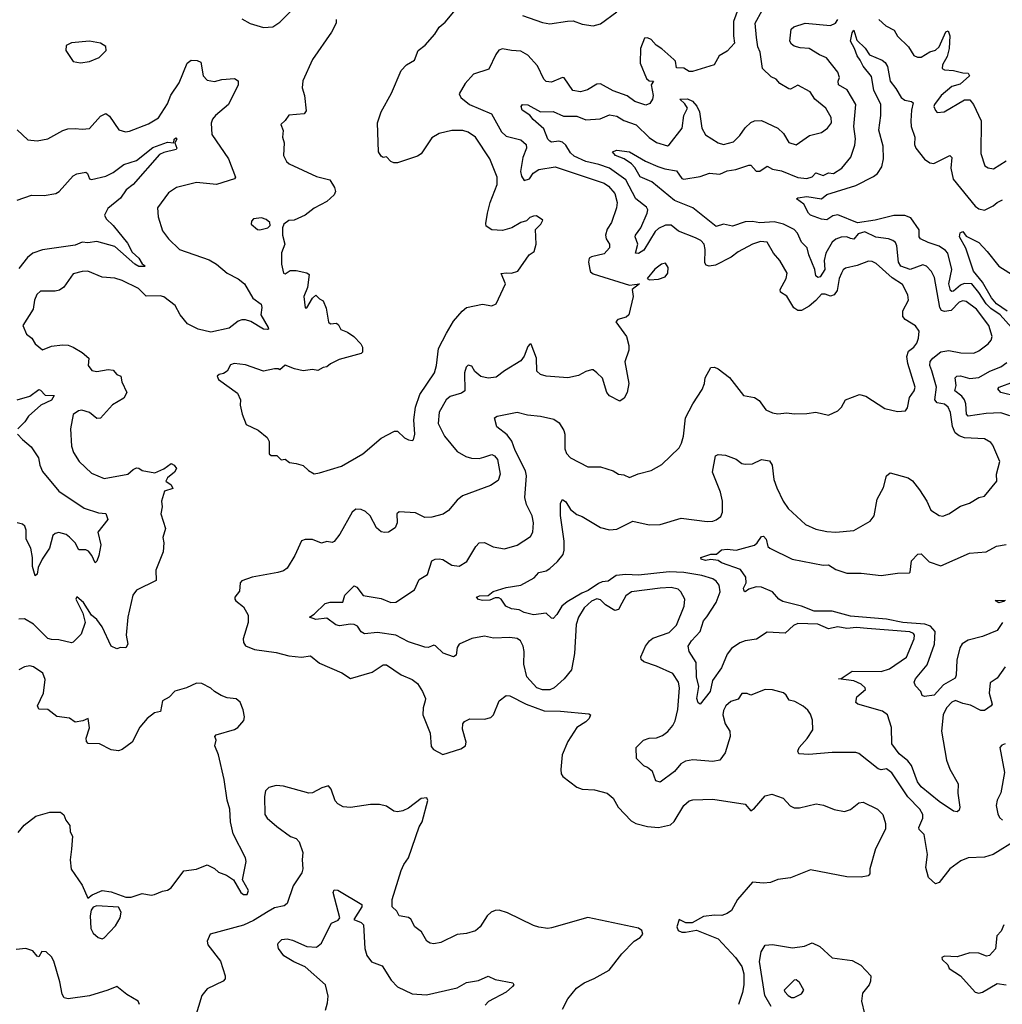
# Model space of a CAD drawing. Extents: x 1954678 to 2060275, y 904822 to 1016299.
# Tile 235 of 256: x 1962309 to 1967734, y 1003467 to 1008904. Entities that reach past the tile are written whole.
import ezdxf

# ---------------------------------------------------------------- set-up
doc = ezdxf.new("R2010")
doc.units = 0

msp = doc.modelspace()

# ---------------------------------------------------------------- linework, layer by layer
at = {"layer": '0CON20XD'}
for points in [[(1966276.4, 1008965), (1966250.4, 1008895), (1966249.6, 1008815), (1966255.6, 1008774.4), (1966215, 1008730), (1966171.2, 1008705), (1966143.3, 1008655), (1966022.7, 1008617.3), (1966005, 1008618), (1965975, 1008635.8), (1965935, 1008639.2), (1965930, 1008675), (1965920.5, 1008685), (1965855, 1008742.7), (1965822.8, 1008762.8), (1965795, 1008794.6), (1965775, 1008804.5), (1965758.3, 1008801.7), (1965736, 1008745), (1965734.2, 1008665), (1965769.2, 1008579.2), (1965785, 1008565.7), (1965807.5, 1008565), (1965795.9, 1008544.1), (1965806.7, 1008485), (1965803.1, 1008465), (1965787.8, 1008442.2), (1965765, 1008432.9), (1965705, 1008451.8), (1965663.2, 1008483.3), (1965585, 1008511.3), (1965515, 1008550.9), (1965495, 1008547.5), (1965443.3, 1008516.7), (1965405, 1008506.5), (1965363, 1008513), (1965315, 1008582.9), (1965305, 1008585.6), (1965245, 1008560), (1965215, 1008562), (1965202.5, 1008575), (1965168.7, 1008648.7), (1965115, 1008708.8), (1965075, 1008730.8), (1965024.5, 1008734.5), (1964975, 1008742.9), (1964954.5, 1008735.5), (1964937.1, 1008712.9), (1964898.5, 1008631.5), (1964815, 1008602.9), (1964768.3, 1008551.7), (1964736, 1008495), (1964744.3, 1008475), (1964793.1, 1008435), (1964913.9, 1008383.9), (1964969.1, 1008285), (1964995, 1008260.7), (1965075, 1008241.2), (1965105, 1008215.7), (1965107.3, 1008195), (1965087.1, 1008142.9), (1965073.6, 1008065), (1965079.7, 1008039.7), (1965095, 1008015.8), (1965123.1, 1008025), (1965144, 1008056), (1965175, 1008076.3), (1965265, 1008092), (1965535, 1008000.9), (1965560, 1007985), (1965593.9, 1007943.9), (1965607.2, 1007895), (1965604.1, 1007865.9), (1965576.5, 1007785), (1965552.8, 1007747.2), (1965542.9, 1007715), (1965546.4, 1007695), (1965565.6, 1007665), (1965565.5, 1007645), (1965535, 1007610.4), (1965465.4, 1007594.6), (1965453.3, 1007586.7), (1965450, 1007565), (1965456, 1007525), (1965461.3, 1007511.3), (1965475, 1007500), (1965675, 1007437.5), (1965730, 1007445), (1965690, 1007415), (1965696.7, 1007375), (1965672, 1007275), (1965658.2, 1007261.8), (1965610.7, 1007249.3), (1965601.1, 1007235), (1965660, 1007155), (1965671.9, 1007105), (1965671.5, 1007078.5), (1965649.4, 1007015), (1965672, 1006895), (1965663.3, 1006845), (1965646.4, 1006813.6), (1965621.7, 1006798.3), (1965565, 1006827.5), (1965550, 1006845), (1965526.2, 1006925), (1965495, 1006953.3), (1965475, 1006970), (1965465, 1006970), (1965435, 1006961.2), (1965395, 1006939.4), (1965335, 1006926.9), (1965216.3, 1006936.3), (1965184.7, 1006944.7), (1965163.9, 1006963.9), (1965163.1, 1007035), (1965133, 1007113), (1965125, 1007113.3), (1965115, 1007100), (1965093.6, 1007046.4), (1965075, 1007021.1), (1964985, 1006965.8), (1964939.5, 1006930.5), (1964895, 1006925.5), (1964854.7, 1006934.7), (1964821.2, 1006961.2), (1964805, 1006990), (1964785, 1006995.7), (1964773.8, 1006985), (1964763.9, 1006955), (1964765.8, 1006854.2), (1964748.7, 1006841.3), (1964686.2, 1006823.8), (1964663.1, 1006805), (1964625, 1006736.7), (1964620, 1006675), (1964653.8, 1006603.8), (1964725, 1006520), (1964771.8, 1006491.8), (1964802.9, 1006482.9), (1964845, 1006481.5), (1964870.7, 1006489.3), (1964915, 1006502.7), (1964930.6, 1006495), (1964947.1, 1006475), (1964961.1, 1006395), (1964950.7, 1006359.3), (1964908.7, 1006331.3), (1964754.6, 1006275.4), (1964725, 1006250.8), (1964676.1, 1006193.9), (1964646.9, 1006173.1), (1964585, 1006157.1), (1964545, 1006155.7), (1964495, 1006181.9), (1964403.3, 1006186.7), (1964391.4, 1006175), (1964394, 1006125), (1964382, 1006098), (1964345.9, 1006074.1), (1964325, 1006072.5), (1964305, 1006076.7), (1964278.8, 1006098.8), (1964244.1, 1006164.1), (1964218.8, 1006188.8), (1964195, 1006199.2), (1964165, 1006202), (1964144, 1006185), (1964077.4, 1006062.6), (1964045, 1006022), (1964035, 1006017.5), (1964005, 1006021.9), (1963975, 1006012.9), (1963925, 1006034), (1963885, 1006033.3), (1963865, 1006026.2), (1963828.6, 1005945), (1963785, 1005876), (1963765, 1005860), (1963735, 1005850.6), (1963593.5, 1005826.5), (1963535, 1005806), (1963526.7, 1005795), (1963522.3, 1005747.7), (1963497.5, 1005715), (1963497.5, 1005705), (1963502.5, 1005695), (1963545, 1005662), (1963570, 1005615), (1963570.8, 1005575), (1963542.5, 1005485), (1963544.2, 1005465), (1963555.8, 1005445.8), (1963605, 1005425.8), (1963725, 1005409.4), (1963795, 1005392.2), (1963865, 1005384.4), (1963915, 1005390.6), (1963965, 1005351.5), (1964087.6, 1005297.6), (1964135, 1005265.6), (1964255, 1005301.8), (1964315, 1005342.2), (1964335, 1005341.1), (1964415, 1005285.8), (1964475, 1005260), (1964505, 1005239.2), (1964533.1, 1005195), (1964548.9, 1005155), (1964547, 1005143), (1964536, 1005104), (1964534, 1005065), (1964576, 1004965), (1964580.7, 1004890.7), (1964593.4, 1004873.4), (1964645, 1004846.2), (1964745, 1004878), (1964771.2, 1004895), (1964774, 1004915), (1964754.1, 1004985.9), (1964756, 1005015), (1964765, 1005028.8), (1964795, 1005044), (1964875, 1005040.8), (1964909.7, 1005050.3), (1964924.2, 1005065.8), (1964957, 1005143), (1964995, 1005172), (1965015, 1005170.8), (1965105, 1005125.3), (1965205, 1005087.3), (1965295, 1005085.7), (1965450.7, 1005070.7), (1965460, 1005065), (1965452.5, 1005045), (1965435, 1005026.7), (1965384.3, 1004995.7), (1965335, 1004918), (1965303.3, 1004845), (1965297, 1004763), (1965298.8, 1004738.8), (1965308, 1004725), (1965385, 1004666.9), (1965414.5, 1004654.5), (1965481.7, 1004651.7), (1965552.4, 1004632.4), (1965585.5, 1004605.5), (1965612.9, 1004555), (1965685, 1004480.6), (1965711.2, 1004465), (1965775, 1004448.2), (1965835, 1004443.9), (1965902.4, 1004457.6), (1965922.9, 1004477.1), (1965975.7, 1004565), (1966005, 1004590), (1966025, 1004595.7), (1966135, 1004600), (1966315, 1004572.5), (1966345, 1004536), (1966365, 1004550.6), (1966425, 1004617.5), (1966461.7, 1004628.3), (1966523.3, 1004605), (1966563.2, 1004563.2), (1966585, 1004552), (1966615, 1004552), (1966705.9, 1004574.1), (1966745.8, 1004565.8), (1966805, 1004542), (1966862.3, 1004532.3), (1966895, 1004542), (1966940.9, 1004579.1), (1966965, 1004582.9), (1967045, 1004544.2), (1967074.2, 1004515), (1967088.1, 1004465), (1967089.4, 1004435), (1967034.2, 1004325), (1967003.3, 1004215), (1967001.7, 1004188.3), (1966993, 1004177), (1966955, 1004168.8), (1966875, 1004170), (1966675, 1004208.8), (1966565, 1004166.2), (1966495, 1004156), (1966455, 1004140), (1966415, 1004136.2), (1966355, 1004142), (1966272, 1004045), (1966238, 1003985), (1966215, 1003967.5), (1966185, 1003957.1), (1966145, 1003960), (1966085, 1003952), (1966022.5, 1003917.5), (1965986, 1003916)], [(1963535, 1008908.8), (1963582.3, 1008882.3), (1963655, 1008860.8), (1963707.5, 1008865), (1963745, 1008891.2), (1963815, 1008961.2)], [(1967813.3, 1004375), (1967684, 1004295), (1967635, 1004279.5), (1967545, 1004276.5), (1967505, 1004258.9), (1967444.4, 1004215), (1967385, 1004139.2), (1967365, 1004132), (1967326.8, 1004166.8), (1967312, 1004222), (1967320.5, 1004295), (1967302.9, 1004405), (1967275, 1004432.5), (1967272.7, 1004442.7), (1967294.6, 1004495), (1967295.3, 1004515), (1967278.7, 1004545), (1967212.4, 1004612.4), (1967124.4, 1004744.4), (1967095, 1004766.5), (1967065, 1004762.5), (1967047.9, 1004767.9), (1966942.1, 1004852.1), (1966925, 1004857.5), (1966795, 1004856.7), (1966665, 1004845.7), (1966610.6, 1004850.6), (1966604.4, 1004864.4), (1966611.9, 1004885), (1966657.1, 1004935), (1966687, 1004983), (1966685.3, 1005035.3), (1966675, 1005068.8), (1966660.7, 1005090.7), (1966633.6, 1005113.6), (1966588.7, 1005138.7), (1966556.9, 1005146.9), (1966540, 1005175), (1966525, 1005187.5), (1966465, 1005204), (1966425, 1005205.8), (1966345, 1005173.3), (1966325, 1005183.3), (1966295, 1005183.3), (1966275, 1005151.2), (1966235, 1005139.4), (1966208.1, 1005115), (1966195, 1005090), (1966191.1, 1005065), (1966204, 1005015), (1966230, 1004975), (1966231.2, 1004945), (1966204.4, 1004855), (1966175, 1004815.7), (1966135, 1004808.1), (1966025, 1004817.9), (1965985, 1004809.5), (1965960, 1004795), (1965925, 1004752.9), (1965845, 1004694.3), (1965821.1, 1004701.1), (1965802.1, 1004752.1), (1965774.3, 1004774.3), (1965755, 1004783.8), (1965713.8, 1004825), (1965712.9, 1004885), (1965753.6, 1004926.4), (1965785, 1004936.6), (1965825, 1004937.9), (1965858, 1004952), (1965886.8, 1004973.2), (1965915, 1005006.7), (1965927.7, 1005032.3), (1965942.5, 1005095), (1965952, 1005215), (1965945.3, 1005245.3), (1965915, 1005292.9), (1965825, 1005334.6), (1965755, 1005358.5), (1965740.8, 1005370.8), (1965737.7, 1005385), (1965764.8, 1005445.2), (1965785.6, 1005475), (1965805, 1005488.9), (1965895, 1005520), (1965935, 1005561.4), (1965977.8, 1005665), (1965980.6, 1005705), (1965960, 1005745), (1965945, 1005759.5), (1965905, 1005768.7), (1965845.8, 1005765.8), (1965685.9, 1005744.1), (1965655, 1005722.5), (1965632.6, 1005682.6), (1965615, 1005646.4), (1965595, 1005642.1), (1965542.8, 1005672.8), (1965515, 1005700), (1965495, 1005705.9), (1965465, 1005693.4), (1965425, 1005656.1), (1965393.7, 1005605), (1965380.7, 1005565), (1965372, 1005405), (1965356, 1005314), (1965315.7, 1005265), (1965260, 1005215), (1965235, 1005203.2), (1965195, 1005202.8), (1965165, 1005214.6), (1965109.1, 1005275), (1965091.8, 1005345), (1965093.8, 1005415), (1965088.9, 1005445), (1965074.8, 1005474.8), (1965055, 1005487.6), (1965015, 1005492.2), (1964925, 1005488.8), (1964875, 1005500.8), (1964805, 1005487.8), (1964735, 1005456.2), (1964725, 1005437.5), (1964718.6, 1005395), (1964705, 1005385.7), (1964646.3, 1005406.3), (1964605, 1005446), (1964595, 1005450), (1964583.3, 1005445), (1964565, 1005437.5), (1964545, 1005438.6), (1964455, 1005469.4), (1964385.3, 1005505.3), (1964285, 1005519.5), (1964213.4, 1005513.4), (1964194.5, 1005524.5), (1964173.8, 1005555), (1964155, 1005564.3), (1964135, 1005566.5), (1964075, 1005556.5), (1964055, 1005563.1), (1964005, 1005598.6), (1963945, 1005592.1), (1963910, 1005605), (1963935, 1005620.8), (1963995, 1005681.1), (1964022.4, 1005687.6), (1964093.1, 1005686.9), (1964103.6, 1005726.4), (1964155, 1005777.1), (1964170.7, 1005770.7), (1964205, 1005724.4), (1964305, 1005707.8), (1964357.5, 1005685), (1964385, 1005687.9), (1964489.2, 1005755), (1964515, 1005812), (1964560.4, 1005839.6), (1964585, 1005915.8), (1964602.5, 1005925), (1964625, 1005926.7), (1964645, 1005923.1), (1964695, 1005892.9), (1964735, 1005887.1), (1964777.4, 1005912.6), (1964826.7, 1005995), (1964846.7, 1006015), (1964875, 1006017.5), (1964922.6, 1005992.6), (1964985, 1005982.7), (1965055, 1006003.1), (1965129.3, 1006050.7), (1965141.5, 1006075), (1965146.4, 1006125), (1965137.5, 1006165), (1965106.7, 1006226.7), (1965098.6, 1006265), (1965107.1, 1006385), (1965102.4, 1006412.4), (1965043.6, 1006525), (1965026.7, 1006576.7), (1965001.1, 1006611.1), (1964943.3, 1006655), (1964930, 1006705), (1964944.4, 1006715.6), (1965055, 1006737.1), (1965112, 1006722), (1965185, 1006715.6), (1965258, 1006698), (1965287.5, 1006677.5), (1965312.7, 1006635), (1965319.2, 1006615), (1965317.8, 1006535), (1965328.6, 1006508.6), (1965350.5, 1006485), (1965445, 1006435.6), (1965515, 1006434.3), (1965585, 1006412), (1965615, 1006393.8), (1965645, 1006391.2), (1965675, 1006376.2), (1965723, 1006397), (1965795, 1006414.2), (1965855, 1006447.5), (1965949.8, 1006540.2), (1965963.5, 1006565), (1965973.9, 1006605), (1965985, 1006706.2), (1966025, 1006783.8), (1966077.7, 1006862.3), (1966090, 1006895), (1966092.7, 1006927.3), (1966125, 1006983.3), (1966145, 1006986), (1966165, 1006977.1), (1966227.6, 1006927.6), (1966305, 1006828.6), (1966365, 1006817.5), (1966390.9, 1006800.9), (1966429.1, 1006749.1), (1966465, 1006732.9), (1966495, 1006728.1), (1966545, 1006734), (1966585, 1006728), (1966655, 1006729.2), (1966705, 1006737.5), (1966775, 1006720), (1966826.7, 1006745), (1966846.7, 1006765), (1966867.5, 1006805), (1966945, 1006834), (1966980, 1006825), (1967085, 1006757.5), (1967155, 1006741.2), (1967200, 1006745), (1967209.7, 1006760.3), (1967221.4, 1006818.6), (1967247.5, 1006855), (1967253.3, 1006875), (1967211.5, 1007005), (1967206.2, 1007045), (1967216.2, 1007073.8), (1967245, 1007095.7), (1967261.7, 1007118.3), (1967271.8, 1007145), (1967275.5, 1007185), (1967254, 1007214), (1967197.7, 1007247.7), (1967184.6, 1007264.6), (1967185, 1007296.7), (1967215.6, 1007355), (1967213.1, 1007385), (1967182.2, 1007442.2), (1967125, 1007478.2), (1967037.4, 1007557.4), (1967015, 1007569.4), (1966995, 1007571.4), (1966933.4, 1007546.6), (1966867.9, 1007532.1), (1966855, 1007523.8), (1966845.7, 1007505), (1966833.8, 1007475), (1966821.3, 1007408.7), (1966805.8, 1007384.2), (1966785, 1007377.1), (1966755, 1007389.3), (1966735, 1007388.5), (1966705, 1007353.5), (1966667.2, 1007322.8), (1966625, 1007298.2), (1966605, 1007298.2), (1966583.3, 1007313.3), (1966545, 1007378.1), (1966508.7, 1007398.7), (1966508.2, 1007415), (1966540.4, 1007475), (1966545.5, 1007505), (1966505.5, 1007575), (1966471.5, 1007615), (1966435.3, 1007675.3), (1966398.7, 1007678.7), (1966355, 1007664.5), (1966275, 1007622.9), (1966237.8, 1007592.2), (1966150.5, 1007549.5), (1966115, 1007542.7), (1966099.1, 1007549.1), (1966091.9, 1007561.9), (1966093.8, 1007635), (1966087.9, 1007665), (1966070.4, 1007685), (1966040.6, 1007699.4), (1965946.8, 1007736.8), (1965905, 1007770), (1965875, 1007769.5), (1965835, 1007751.7), (1965816.5, 1007735), (1965755, 1007631.8), (1965725, 1007612.5), (1965708, 1007615), (1965721.8, 1007665), (1965707.3, 1007705), (1965709.3, 1007715), (1965737.6, 1007755), (1965773.2, 1007835), (1965776.5, 1007855), (1965768.8, 1007868.8), (1965711.5, 1007915), (1965655, 1008020.7), (1965565, 1008084.3), (1965507.1, 1008105), (1965435, 1008120.4), (1965370.2, 1008150.2), (1965349.7, 1008169.7), (1965325, 1008210.5), (1965305, 1008227.5), (1965285, 1008233.8), (1965245, 1008228.8), (1965235, 1008233.3), (1965224.8, 1008244.8), (1965202.2, 1008302.2), (1965143.4, 1008353.4), (1965125, 1008377.8), (1965083.8, 1008405), (1965078, 1008425), (1965085, 1008436.7), (1965115, 1008433.8), (1965185, 1008395.3), (1965255, 1008397.2), (1965312.1, 1008372.1), (1965385, 1008371.3), (1965435, 1008350.9), (1965513, 1008357), (1965565, 1008379.6), (1965605, 1008371.3), (1965645, 1008346.9), (1965713, 1008323), (1965785, 1008253.8), (1965825, 1008226.2), (1965885, 1008207.3), (1965895, 1008212.5), (1965967.2, 1008305), (1965976.2, 1008375), (1965996.2, 1008415), (1965980.3, 1008440.3), (1965954, 1008465), (1965995, 1008466.4), (1966022.7, 1008455), (1966047.2, 1008427.2), (1966062.1, 1008395), (1966074.8, 1008304.8), (1966095, 1008269.2), (1966165, 1008223.8), (1966195, 1008215.4), (1966249.7, 1008230.3), (1966285, 1008264.3), (1966315, 1008307.5), (1966345, 1008337.1), (1966365, 1008345.7), (1966405, 1008347.5), (1966495.4, 1008305.4), (1966525.5, 1008275.5), (1966555, 1008226.7), (1966595, 1008213.8), (1966670, 1008265), (1966735, 1008280.8), (1966768, 1008305), (1966791.4, 1008335), (1966789.4, 1008365), (1966760, 1008415), (1966699.5, 1008465), (1966672.9, 1008505), (1966605, 1008541.9), (1966565, 1008521.4), (1966555, 1008523.1), (1966505, 1008551.9), (1966485.6, 1008575), (1966458.3, 1008588.3), (1966410.3, 1008635), (1966397.8, 1008725), (1966384.3, 1008755), (1966376, 1008805), (1966369.2, 1008885), (1966408.2, 1008955)], [(1963965, 1006402.5), (1964085, 1006437.8), (1964203, 1006507), (1964305, 1006593.8), (1964378.3, 1006631.7), (1964395, 1006632.5), (1964433.3, 1006595), (1964455, 1006583.3), (1964475, 1006580), (1964482.5, 1006585), (1964490, 1006615), (1964484.4, 1006695), (1964493.5, 1006765), (1964518.2, 1006835), (1964598.9, 1006955), (1964610.6, 1006995), (1964622, 1007088), (1964665, 1007173.8), (1964705, 1007240), (1964751.2, 1007295), (1964775, 1007314), (1964865, 1007334.2), (1964915, 1007323.8), (1964940, 1007335), (1964992, 1007445), (1964966.7, 1007503.3), (1964994.1, 1007505.9), (1965025, 1007504.3), (1965060, 1007515), (1965122.5, 1007605), (1965150, 1007625), (1965160, 1007665), (1965156.7, 1007745), (1965186.7, 1007775), (1965197.5, 1007797.5), (1965161.7, 1007821.7), (1965145, 1007820), (1965125, 1007812.5), (1965106.2, 1007793.8), (1965075, 1007783.8), (1965025.6, 1007754.4), (1964975, 1007740), (1964915, 1007743.3), (1964885, 1007764), (1964882.1, 1007777.9), (1964892.5, 1007835), (1964906.1, 1007895), (1964944.5, 1007995), (1964945.4, 1008035.4), (1964905.5, 1008135.5), (1964826.3, 1008256.3), (1964785, 1008282.5), (1964755, 1008292.5), (1964695, 1008293.1), (1964624.4, 1008275.6), (1964585, 1008251.2), (1964525.8, 1008164.2), (1964505, 1008150), (1964395, 1008114), (1964375, 1008113.8), (1964358.3, 1008121.7), (1964335, 1008146.7), (1964315, 1008143.8), (1964305, 1008150), (1964290.8, 1008175), (1964284.6, 1008335), (1964303.9, 1008395), (1964361.5, 1008498.5), (1964415, 1008624.4), (1964445, 1008654.3), (1964488.9, 1008681.1), (1964509.2, 1008735), (1964547, 1008763), (1964601.2, 1008825), (1964625, 1008863.8), (1964658.7, 1008891.3), (1964715, 1008959.2)], [(1965085, 1008927.1), (1965195, 1008888.1), (1965235, 1008880.8), (1965333.3, 1008896.7), (1965365, 1008897.1), (1965415, 1008880), (1965475, 1008871.2), (1965515, 1008881.2), (1965605, 1008948)], [(1964056.7, 1008905), (1964056.7, 1008885), (1964030, 1008835), (1963925.5, 1008684.5), (1963873, 1008567), (1963868.3, 1008528.3), (1963881.4, 1008485), (1963890.5, 1008400.5), (1963880, 1008385), (1963795, 1008376.7), (1963775, 1008347.5), (1963750, 1008325), (1963763, 1008293), (1963760, 1008255), (1963768.8, 1008225), (1963766.2, 1008155), (1963781.7, 1008121.7), (1963797.5, 1008107.5), (1963948.3, 1008038.3), (1964020.7, 1008020.7), (1964047.9, 1007977.9), (1964052.5, 1007955), (1964045, 1007936.7), (1964005, 1007900), (1963935, 1007864), (1963885.8, 1007824.2), (1963825, 1007798), (1963794.2, 1007795.8), (1963766.7, 1007775), (1963760, 1007755), (1963760, 1007715), (1963773.3, 1007665), (1963753.9, 1007616.1), (1963754.3, 1007555), (1963765, 1007503.8), (1963775, 1007501.2), (1963801.7, 1007518.3), (1963835, 1007520), (1963895, 1007506.2), (1963907, 1007497), (1963897.5, 1007425), (1963878.6, 1007375), (1963885, 1007312.5), (1963895, 1007313.8), (1963925, 1007366.2), (1963945, 1007382.5), (1963965, 1007362.5), (1963985, 1007352.5), (1964001.2, 1007311.2), (1964014.2, 1007234.2), (1964025, 1007223.8), (1964057.7, 1007227.7), (1964069.2, 1007219.2), (1964082.7, 1007192.7), (1964118.3, 1007178.3), (1964153.3, 1007155), (1964192.5, 1007115), (1964202.5, 1007095), (1964201.7, 1007068.3), (1964195, 1007060), (1964072.7, 1007027.3), (1964025, 1007004), (1964005, 1006986.7), (1963985, 1006983.8), (1963955, 1006966.7), (1963925, 1006972), (1963875, 1006965.7), (1963825.5, 1006975.5), (1963774, 1006996), (1963745, 1006970), (1963736.4, 1006976.4), (1963716.1, 1006976.1), (1963655, 1006964.2), (1963555, 1006997.5), (1963494.1, 1007005.9), (1963472.3, 1006997.7), (1963455, 1006962.5), (1963435, 1006950), (1963410, 1006945), (1963400, 1006935), (1963407, 1006917), (1963512.5, 1006842.5), (1963528.8, 1006805), (1963526.7, 1006775), (1963537.5, 1006725), (1963559.3, 1006669.3), (1963625, 1006637.5), (1963676.1, 1006596.1), (1963686.2, 1006575), (1963687, 1006507), (1963698.3, 1006498.3), (1963728.3, 1006498.3), (1963753, 1006473), (1963775, 1006477.5), (1963798.3, 1006458.3), (1963835, 1006452.5), (1963875, 1006442.5), (1963903.9, 1006413.9), (1963935, 1006396.7), (1963965, 1006402.5)], [(1966896.2, 1007696.2), (1966875, 1007705.3), (1966845, 1007702.5), (1966815, 1007691.9), (1966794.4, 1007675.6), (1966760.2, 1007615), (1966751, 1007575), (1966754.3, 1007525), (1966727.9, 1007485), (1966715, 1007480.4), (1966705, 1007490), (1966699.7, 1007525), (1966666.5, 1007605), (1966656.9, 1007645), (1966625, 1007675.7), (1966603.1, 1007725), (1966584.4, 1007745), (1966525.2, 1007775.2), (1966475, 1007787.1), (1966395, 1007782.2), (1966355, 1007790.7), (1966315, 1007788.8), (1966245, 1007764.5), (1966195, 1007774.3), (1966155, 1007761.4), (1966026.2, 1007865), (1965925, 1007906.5), (1965799.4, 1008009.4), (1965735, 1008035.9), (1965705, 1008087.4), (1965687.4, 1008107.4), (1965646.3, 1008136.3), (1965599.2, 1008155), (1965582.5, 1008175), (1965605.6, 1008184.4), (1965675, 1008174.5), (1965763.5, 1008123.5), (1965832.7, 1008092.7), (1965870, 1008080), (1965935, 1008070), (1965965, 1008028.1), (1965975, 1008024.4), (1966065, 1008038), (1966117.1, 1008057.1), (1966175, 1008051.1), (1966215, 1008068.8), (1966262.7, 1008077.3), (1966335, 1008101.2), (1966345, 1008100), (1966375, 1008067.7), (1966395, 1008068), (1966435, 1008094.5), (1966465, 1008078.4), (1966515, 1008069.5), (1966605, 1008032.3), (1966655, 1008027.4), (1966685, 1008036.6), (1966705, 1008058), (1966745, 1008044), (1966775, 1008059.2), (1966801.2, 1008055), (1966847.8, 1008085), (1966897.5, 1008145), (1966918.9, 1008211.1), (1966923.1, 1008246.9), (1966914.6, 1008315), (1966924.5, 1008435), (1966876.9, 1008516.9), (1966829.4, 1008545), (1966828.1, 1008565), (1966835.7, 1008585), (1966825.6, 1008615), (1966763.6, 1008693.6), (1966725, 1008709.5), (1966666.7, 1008745), (1966618.3, 1008748.3), (1966585, 1008758.6), (1966569.2, 1008769.2), (1966560.4, 1008785), (1966568.5, 1008851.5), (1966583.8, 1008865), (1966645.3, 1008884.7), (1966785, 1008872.8), (1966812.5, 1008885), (1966825.6, 1008904.4)], [(1967052.9, 1008905), (1967089.9, 1008869.9), (1967136.8, 1008846.8), (1967155, 1008812.5), (1967216.2, 1008755), (1967245, 1008706.7), (1967265, 1008697.1), (1967285, 1008697.1), (1967333.1, 1008726.9), (1967365, 1008736.6), (1967386.1, 1008755), (1967422.8, 1008837.2), (1967435, 1008843.3), (1967443.7, 1008815), (1967440.5, 1008745), (1967429.3, 1008700.7), (1967403.5, 1008655), (1967401.4, 1008635), (1967415, 1008628.1), (1967465, 1008623.8), (1967515, 1008610), (1967545, 1008609.1), (1967552.5, 1008595), (1967501.2, 1008548.8), (1967455, 1008534.4), (1967395.7, 1008485), (1967358.6, 1008435), (1967356, 1008425), (1967365, 1008402.5), (1967375, 1008391.2), (1967412.5, 1008395), (1967525, 1008460.8), (1967555, 1008461.2), (1967575.6, 1008435.6), (1967617.3, 1008345), (1967614.4, 1008165), (1967637.3, 1008097.3), (1967655.6, 1008085.6), (1967685, 1008080), (1967755, 1008124.5)], [(1967783.8, 1007205), (1967722.7, 1007275), (1967669.8, 1007309.8), (1967643.8, 1007335), (1967605, 1007397.5), (1967565, 1007445.6), (1967522.9, 1007447.1), (1967502.3, 1007437.7), (1967465, 1007405.9), (1967455, 1007403.2), (1967448.3, 1007408.3), (1967439.4, 1007445), (1967455.2, 1007525), (1967432.8, 1007615), (1967420.4, 1007630.4), (1967385, 1007653.8), (1967323.6, 1007673.6), (1967282.2, 1007695), (1967275.4, 1007705), (1967274.2, 1007744.2), (1967229.7, 1007809.7), (1967195, 1007822.5), (1967135, 1007823.4), (1967032.5, 1007797.5), (1966935, 1007783.3), (1966825, 1007826.7), (1966798.9, 1007821.1), (1966765, 1007798.9), (1966735, 1007803.1), (1966675, 1007825.6), (1966664.4, 1007835), (1966638.5, 1007885), (1966598, 1007915), (1966605, 1007920.8), (1966655, 1007928.3), (1966735, 1007914.4), (1966765, 1007938.5), (1966925, 1007989.5), (1967022.6, 1008037.4), (1967044.4, 1008055), (1967068.6, 1008091.4), (1967077.7, 1008135), (1967076.2, 1008205), (1967051.4, 1008295), (1967063.4, 1008375), (1967062.8, 1008435), (1967025, 1008514.2), (1967011.3, 1008591.3), (1966965, 1008648.5), (1966949.9, 1008679.9), (1966932.2, 1008705), (1966918.6, 1008745), (1966895.5, 1008785), (1966905, 1008831.4), (1966915, 1008845.7), (1966930.6, 1008790.6), (1966976.8, 1008746.7), (1967000.9, 1008710.9), (1967071.1, 1008681.1), (1967087.4, 1008667.4), (1967099.6, 1008645), (1967115.2, 1008565.2), (1967146.9, 1008525), (1967174.8, 1008474.8), (1967195, 1008460), (1967232.9, 1008452.9), (1967242, 1008445), (1967231.8, 1008405), (1967228.9, 1008345), (1967230.9, 1008315), (1967250.3, 1008255), (1967249.4, 1008215), (1967256, 1008195), (1967305, 1008134.3), (1967333.3, 1008113.3), (1967355, 1008110), (1967445, 1008154.3), (1967455, 1008142.5), (1967450, 1008085), (1967462.8, 1008022.8), (1967583.9, 1007873.9), (1967605, 1007860.4), (1967635, 1007852.3), (1967683.1, 1007876.9), (1967704.7, 1007895.3), (1967735, 1007909.4)], [(1962645, 1008666.7), (1962695, 1008673.8), (1962747.5, 1008695), (1962786.7, 1008735), (1962785, 1008756.7), (1962755, 1008773.8), (1962695, 1008786), (1962595, 1008776.2), (1962565, 1008762.5), (1962564.1, 1008734.1), (1962605, 1008672.5), (1962645, 1008666.7)], [(1962295.6, 1008295.6), (1962355, 1008241.2), (1962406.1, 1008236.1), (1962463.9, 1008246.1), (1962547.3, 1008292.7), (1962575, 1008300.8), (1962615, 1008304), (1962655, 1008298.8), (1962695, 1008303.8), (1962755, 1008370.8), (1962785, 1008386), (1962805, 1008372), (1962855.7, 1008295.7), (1962894.2, 1008284.2), (1962915, 1008288), (1963020.3, 1008329.7), (1963075, 1008362.9), (1963125, 1008440), (1963142.8, 1008487.2), (1963190.4, 1008555), (1963234.5, 1008665), (1963255, 1008680), (1963288.7, 1008678.7), (1963309.4, 1008669.4), (1963321.9, 1008595), (1963345, 1008570), (1963385, 1008562.5), (1963425.5, 1008574.5), (1963495, 1008580), (1963516.1, 1008566.1), (1963515.5, 1008544.5), (1963461.1, 1008435), (1963390, 1008375), (1963373.5, 1008355), (1963366.3, 1008333.7), (1963369.5, 1008269.5), (1963461.1, 1008135), (1963500.6, 1008035), (1963495.7, 1008025), (1963395, 1007993.6), (1963285, 1008005.4), (1963175, 1007977.1), (1963131.1, 1007948.9), (1963070, 1007865), (1963074, 1007815), (1963097.6, 1007737.6), (1963130, 1007695), (1963192, 1007635), (1963355, 1007578.2), (1963395.8, 1007555), (1963453.9, 1007503.9), (1963515, 1007472.9), (1963550.8, 1007445), (1963596.1, 1007366.1), (1963642.9, 1007332.9), (1963646.7, 1007315), (1963640, 1007275), (1963680.8, 1007205), (1963682.5, 1007195), (1963677.1, 1007192.9), (1963655, 1007195.6), (1963585, 1007237.1), (1963555, 1007246.9), (1963535, 1007246.9), (1963515, 1007238.6), (1963465, 1007201.4), (1963365, 1007179.2), (1963295, 1007194.4), (1963235.8, 1007225), (1963195.6, 1007275), (1963166.7, 1007326.7), (1963104.2, 1007374.2), (1963085, 1007379.1), (1963006.7, 1007376.7), (1962965, 1007420), (1962874.6, 1007464.6), (1962835, 1007476.4), (1962765, 1007482.2), (1962685, 1007516.4), (1962655, 1007514.5), (1962605, 1007500), (1962552.1, 1007427.9), (1962529.1, 1007410.9), (1962505.6, 1007404.4), (1962425, 1007405.8), (1962403.4, 1007386.6), (1962390.8, 1007355), (1962383.9, 1007306.1), (1962326.2, 1007215), (1962347, 1007167), (1962375.7, 1007145.7), (1962394.1, 1007114.1), (1962435, 1007082), (1962485, 1007100.6), (1962545, 1007108.9), (1962576.6, 1007106.6), (1962605, 1007096), (1962655, 1007066), (1962691.2, 1007035), (1962687.5, 1006995), (1962707, 1006967), (1962735, 1006961.4), (1962797, 1006973), (1962825, 1006968), (1962845, 1006944.5), (1962867.5, 1006935), (1962872.8, 1006905), (1962900.3, 1006845), (1962885, 1006814.5), (1962822.3, 1006777.7), (1962755, 1006703.2), (1962735, 1006702.3), (1962695, 1006735.4), (1962652.9, 1006747.1), (1962633.8, 1006745), (1962605, 1006723.3), (1962590, 1006645), (1962595, 1006550), (1962605.7, 1006515), (1962637.5, 1006465), (1962705, 1006400.8), (1962775, 1006370.6), (1962906.1, 1006393.9), (1962935, 1006420.6), (1962955, 1006428.9), (1962967.5, 1006427.5), (1962985, 1006414.3), (1963055, 1006402.7), (1963105, 1006423.3), (1963145, 1006453.6), (1963162.7, 1006445), (1963174.6, 1006425), (1963163.1, 1006405), (1963124.4, 1006375), (1963116, 1006355), (1963145, 1006335.7), (1963154, 1006315), (1963109.3, 1006300.7), (1963092, 1006245), (1963096.7, 1006215), (1963088.8, 1006175), (1963114.2, 1006095), (1963099.2, 1006045), (1963104.2, 1006015), (1963100.8, 1005965), (1963060, 1005865), (1963063.1, 1005806.9), (1962955, 1005754), (1962933.2, 1005726.8), (1962905.5, 1005605), (1962897.8, 1005505), (1962905.4, 1005455), (1962894.5, 1005435.5), (1962865, 1005438.1), (1962845, 1005430.5), (1962813.8, 1005445), (1962765, 1005552), (1962735, 1005592), (1962705.8, 1005615.8), (1962661.2, 1005685), (1962625, 1005716.2), (1962620, 1005705), (1962657.7, 1005627.7), (1962670, 1005575), (1962649.1, 1005510.9), (1962605, 1005466), (1962595, 1005462.5), (1962525, 1005480), (1962485, 1005480.6), (1962465, 1005487.1), (1962385, 1005566.1), (1962335, 1005595.4), (1962305, 1005594.6)], [(1962295, 1007908.2), (1962375, 1007935.5), (1962445, 1007933.9), (1962509.2, 1007945), (1962526.9, 1007955), (1962605, 1008041.1), (1962625, 1008053.8), (1962675, 1008062), (1962684.2, 1008054.2), (1962694.7, 1008024.7), (1962705, 1008022.1), (1962785, 1008039.7), (1962825, 1008059.7), (1962885, 1008103.8), (1962954.1, 1008125.9), (1963045, 1008198), (1963125, 1008227.5), (1963160, 1008225), (1963161.4, 1008245), (1963171.7, 1008251.7), (1963177.3, 1008245), (1963165.8, 1008224.2), (1963177.5, 1008195), (1963173.3, 1008186.7), (1963105, 1008170.8), (1963081, 1008159), (1962935.6, 1007995), (1962896.2, 1007963.8), (1962865, 1007918.6), (1962795, 1007860.8), (1962778, 1007825), (1962786, 1007805), (1962825, 1007767.1), (1962905, 1007670), (1962930.2, 1007620.2), (1962966.4, 1007586.4), (1962985, 1007556), (1963002.5, 1007545), (1962998.8, 1007541.2), (1962967.8, 1007542.2), (1962945, 1007553.4), (1962835, 1007651.6), (1962735, 1007679.5), (1962685, 1007671.5), (1962655, 1007675.5), (1962615, 1007658.2), (1962435, 1007632.8), (1962382.5, 1007615), (1962351.7, 1007591.7), (1962305, 1007530)], [(1963635, 1007743.8), (1963680, 1007755), (1963691.7, 1007768.3), (1963690, 1007785), (1963670.7, 1007800.7), (1963645, 1007810), (1963600, 1007805), (1963588.3, 1007791.7), (1963587.5, 1007775), (1963622.5, 1007745), (1963635, 1007743.8)], [(1967749.7, 1005330.3), (1967705, 1005268), (1967666.9, 1005243.1), (1967661.8, 1005185), (1967677.5, 1005125), (1967672.9, 1005115), (1967635, 1005089.6), (1967615, 1005089.2), (1967558.2, 1005118.2), (1967515, 1005127.2), (1967475, 1005143.8), (1967455.7, 1005135), (1967425, 1005103.3), (1967406.7, 1005065), (1967397.9, 1004975), (1967425.3, 1004815.3), (1967445, 1004765.8), (1967490, 1004685), (1967487.6, 1004632.4), (1967498.8, 1004555), (1967495, 1004538.8), (1967485, 1004530), (1967465, 1004534), (1967385, 1004586.2), (1967285, 1004668.5), (1967265.4, 1004695), (1967232.5, 1004785), (1967212.2, 1004812.2), (1967165, 1004849.5), (1967123.5, 1004905), (1967121.8, 1004995), (1967100.6, 1005065), (1967072, 1005085), (1966936.7, 1005125), (1966924.4, 1005134.4), (1966930, 1005165), (1966978.9, 1005205), (1966977.5, 1005215), (1966955.5, 1005235), (1966915, 1005252.7), (1966830, 1005265), (1966845, 1005266.2), (1966905, 1005307.5), (1967065, 1005304.7), (1967110.7, 1005319.3), (1967205, 1005384.4), (1967247.1, 1005485), (1967249.6, 1005505), (1967243.5, 1005515), (1967223.6, 1005523.6), (1966987.5, 1005542.5), (1966928.1, 1005548.1), (1966875, 1005541.5), (1966825, 1005551.6), (1966775, 1005540), (1966715, 1005566.3), (1966605, 1005570), (1966581.8, 1005558.2), (1966535, 1005516.9), (1966435, 1005521.4), (1966376.1, 1005483.9), (1966315, 1005474.6), (1966285, 1005463.9), (1966239.1, 1005430.9), (1966215, 1005400), (1966182.9, 1005325), (1966134.7, 1005255), (1966120.7, 1005195), (1966065, 1005123.8), (1966055, 1005131.2), (1966048.2, 1005155), (1966058.5, 1005221.5), (1966046.3, 1005275), (1966044.2, 1005354.2), (1966004.3, 1005415), (1966000, 1005445), (1966018.2, 1005475), (1966065.2, 1005524.8), (1966084.7, 1005585), (1966102.5, 1005607.5), (1966154.7, 1005685), (1966175.9, 1005745), (1966170.9, 1005780.9), (1966154.2, 1005804.2), (1966135.6, 1005815.6), (1966075, 1005834.1), (1965975, 1005850.6), (1965895, 1005854.8), (1965725, 1005836.9), (1965655, 1005840.6), (1965602.5, 1005835), (1965557.2, 1005802.8), (1965525, 1005800.7), (1965505, 1005791.5), (1965447.3, 1005752.7), (1965411.9, 1005738.1), (1965330.7, 1005689.3), (1965301.5, 1005665), (1965275, 1005619.2), (1965255, 1005598), (1965245, 1005598.8), (1965215, 1005627.5), (1965145, 1005617.5), (1965095, 1005630), (1965065.8, 1005645.8), (1965025, 1005650), (1964993.3, 1005665), (1964966.7, 1005705), (1964955, 1005712.5), (1964935, 1005711.2), (1964905, 1005698.5), (1964865, 1005696.8), (1964842.4, 1005702.4), (1964831.2, 1005715), (1964848.1, 1005721.9), (1964894.7, 1005725.3), (1964923.9, 1005746.1), (1964995, 1005767.8), (1965075, 1005781.1), (1965148.7, 1005821.3), (1965175, 1005851.5), (1965215, 1005861.5), (1965236.2, 1005873.8), (1965278.3, 1005911.7), (1965309.5, 1005950.5), (1965315.6, 1005974.4), (1965315.5, 1006025), (1965294.1, 1006165.9), (1965294.3, 1006235), (1965305, 1006253.8), (1965325, 1006241.4), (1965350, 1006200), (1965385, 1006172), (1965415, 1006160), (1965515, 1006100), (1965565, 1006087.1), (1965605, 1006091.1), (1965694.4, 1006135.6), (1965785, 1006113.8), (1965845, 1006116.2), (1965961.3, 1006151.3), (1966103.8, 1006133.8), (1966135.4, 1006134.6), (1966155, 1006141.9), (1966179.6, 1006160.4), (1966190, 1006185), (1966188.5, 1006245), (1966178.8, 1006295), (1966134.5, 1006405), (1966150, 1006495), (1966165, 1006504), (1966205, 1006500), (1966265, 1006477.5), (1966295, 1006454.3), (1966315, 1006450), (1966355, 1006451.9), (1966405, 1006475.8), (1966447.8, 1006467.8), (1966464.2, 1006445), (1966472.5, 1006365), (1966488.5, 1006318.5), (1966524.4, 1006245), (1966552.5, 1006205), (1966646.7, 1006116.7), (1966705, 1006090), (1966765, 1006077.5), (1966815, 1006073.3), (1966915, 1006082.9), (1967004.3, 1006135.7), (1967026.2, 1006163.8), (1967043.6, 1006256.4), (1967078.5, 1006321.5), (1967094.4, 1006385.6), (1967115, 1006402), (1967213.3, 1006375), (1967238.2, 1006358.2), (1967277.2, 1006307.2), (1967317.5, 1006245), (1967340, 1006195), (1967385, 1006165.7), (1967405, 1006163.1), (1967438.8, 1006175), (1967503, 1006217), (1967552.5, 1006235), (1967605, 1006266.2), (1967635, 1006273.3), (1967703.3, 1006355), (1967701.2, 1006395), (1967720, 1006465), (1967682, 1006555), (1967670.3, 1006570.3), (1967635, 1006589.4), (1967525, 1006595.3), (1967495, 1006605.3), (1967473, 1006623), (1967458.4, 1006658.4), (1967447.2, 1006735), (1967435.4, 1006765), (1967415, 1006780.8), (1967375, 1006788.6), (1967361.4, 1006805), (1967371.4, 1006875), (1967344.3, 1006964.3), (1967334, 1006995), (1967335, 1007015.8), (1967349.5, 1007035), (1967395, 1007069.6), (1967437.9, 1007077.9), (1967505, 1007064), (1967576.8, 1007063.2), (1967605, 1007076.5), (1967655.3, 1007114.7), (1967672.5, 1007135), (1967678.5, 1007155), (1967659.3, 1007215), (1967591.3, 1007305), (1967535, 1007347.4), (1967515, 1007351.1), (1967495, 1007343.6), (1967451.4, 1007298.6), (1967415, 1007293.4), (1967398.2, 1007298.2), (1967388, 1007315), (1967359.7, 1007479.7), (1967343.4, 1007513.4), (1967315, 1007542.7), (1967295, 1007550.4), (1967225.3, 1007524.7), (1967173.7, 1007543.7), (1967161.1, 1007565), (1967151.6, 1007655), (1967143.3, 1007673.3), (1967130, 1007685), (1967105, 1007694.2), (1967035.9, 1007704.1), (1966975, 1007733.3), (1966938.5, 1007721.5), (1966915, 1007691.5), (1966896.2, 1007696.2)], [(1967759.7, 1007295), (1967701.7, 1007335), (1967675, 1007368.5), (1967623.9, 1007453.9), (1967574.2, 1007515), (1967532.8, 1007642.8), (1967497.8, 1007705), (1967501.9, 1007728.1), (1967515, 1007733.8), (1967535, 1007708.8), (1967603.3, 1007673.3), (1967650, 1007625), (1967713.8, 1007543.8), (1967825, 1007473.5)], [(1965787, 1007467), (1965835, 1007472), (1965872.5, 1007485), (1965886.7, 1007505), (1965890, 1007535), (1965875, 1007560), (1965852.5, 1007555), (1965815, 1007526.2), (1965772.5, 1007475), (1965787, 1007467)], [(1967775, 1006717.1), (1967725, 1006732.7), (1967645, 1006730), (1967545, 1006714.6), (1967535.8, 1006725.8), (1967532.4, 1006782.4), (1967524.2, 1006805), (1967510, 1006825), (1967471.5, 1006855), (1967479, 1006885), (1967474.3, 1006925.7), (1967483.6, 1006936.4), (1967502.2, 1006937.8), (1967555, 1006923.4), (1967605, 1006928.4), (1967665, 1006964.2), (1967725, 1006987.2), (1967758.7, 1007011.3)], [(1967815, 1006823.5), (1967725.6, 1006845.6), (1967710, 1006865), (1967716.2, 1006875), (1967795.7, 1006904.3)], [(1962295, 1006805.3), (1962365, 1006825.4), (1962415, 1006861.4), (1962425, 1006858), (1962449.9, 1006829.9), (1962499.7, 1006829.7), (1962485, 1006803.1), (1962425.6, 1006775), (1962357.1, 1006715), (1962337.4, 1006682.6), (1962298.1, 1006645)], [(1962296.7, 1006615), (1962325, 1006586.4), (1962372.5, 1006545), (1962413.3, 1006485), (1962420, 1006445), (1962435, 1006409.2), (1962525, 1006300.4), (1962665, 1006207.5), (1962745, 1006181.4), (1962785, 1006177.5), (1962795.8, 1006145), (1962740.8, 1006075), (1962756.5, 1006005), (1962746.7, 1005945), (1962735, 1005913.3), (1962725, 1005904), (1962707.8, 1005945), (1962689.5, 1005969.5), (1962675, 1005976.5), (1962635, 1005976.2), (1962615.5, 1006015), (1962585, 1006046.9), (1962565, 1006061.9), (1962525, 1006072.9), (1962505, 1006066.9), (1962493.1, 1006055), (1962474.2, 1005985), (1962433.3, 1005925), (1962411.7, 1005878.3), (1962405, 1005842.5), (1962395, 1005833.3), (1962379.1, 1005885), (1962379.4, 1005935), (1962371.6, 1005985), (1962344.8, 1006034.8), (1962345.4, 1006085), (1962337.4, 1006107.4), (1962325, 1006118.1), (1962295, 1006126)], [(1967734.6, 1005575), (1967705, 1005530.9), (1967625, 1005498.4), (1967545, 1005478.7), (1967512, 1005458), (1967499.3, 1005435), (1967482.6, 1005367.4), (1967479.2, 1005285), (1967472.7, 1005267.3), (1967408.5, 1005231.5), (1967357.5, 1005175), (1967305, 1005166.2), (1967292, 1005172), (1967283.3, 1005195), (1967254, 1005225), (1967247.1, 1005245), (1967254.4, 1005265), (1967318.7, 1005341.3), (1967360.2, 1005455), (1967363.9, 1005525), (1967337.8, 1005555), (1967306.4, 1005566.4), (1967185, 1005576.2), (1967095, 1005593.2), (1966895, 1005609.5), (1966795, 1005638.6), (1966695, 1005638.2), (1966625, 1005666.1), (1966521.7, 1005691.7), (1966499.4, 1005705), (1966465.3, 1005745.3), (1966405, 1005770.5), (1966375, 1005772.2), (1966335, 1005758.8), (1966315, 1005744), (1966308.6, 1005748.6), (1966304.6, 1005765), (1966319.2, 1005795), (1966317.5, 1005825), (1966288.6, 1005868.6), (1966184.5, 1005904.5), (1966165, 1005918), (1966125, 1005923.6), (1966095, 1005918.2), (1966071.2, 1005925), (1966070, 1005935), (1966125, 1005952), (1966156.4, 1005953.6), (1966183.9, 1005976.1), (1966215, 1005980), (1966265, 1005974.3), (1966365, 1006002), (1966381.2, 1006015), (1966405, 1006050), (1966415, 1006052), (1966430, 1006035), (1966440, 1005995), (1966450, 1005985), (1966574.6, 1005924.6), (1966745, 1005891.4), (1966775, 1005894.2), (1966815, 1005868.5), (1966875, 1005848.1), (1966955, 1005848), (1967065, 1005835.6), (1967155, 1005847.8), (1967220.7, 1005849.3), (1967225.9, 1005854.1), (1967232, 1005915), (1967267.3, 1005952.7), (1967285, 1005954.2), (1967330.7, 1005910.7), (1967395, 1005888.6), (1967551.8, 1005958.2), (1967645, 1005965.5), (1967702.4, 1005997.6), (1967755, 1006006.9)], [(1967745, 1005692.5), (1967715, 1005684.5), (1967695, 1005696), (1967751.4, 1005698.6)], [(1962300, 1004415), (1962334.3, 1004455.7), (1962397.5, 1004505), (1962475, 1004527.5), (1962535, 1004527.5), (1962552.5, 1004512.5), (1962563.9, 1004483.9), (1962586.7, 1004455), (1962588.8, 1004418.8), (1962600, 1004395), (1962595.8, 1004324.2), (1962588.6, 1004265), (1962593, 1004213), (1962653.8, 1004125), (1962685, 1004052.5), (1962709.3, 1004070.7), (1962765, 1004096.2), (1962815, 1004088.8), (1962895, 1004058.8), (1962925, 1004058.8), (1962985, 1004078), (1963035, 1004070), (1963053.6, 1004073.6), (1963097.7, 1004092.3), (1963125, 1004096.7), (1963145, 1004110), (1963215, 1004203.8), (1963285, 1004214), (1963345, 1004236.7), (1963385, 1004217.5), (1963406.4, 1004196.4), (1963450.7, 1004180.7), (1963490, 1004155), (1963530, 1004085), (1963545, 1004073.8), (1963565, 1004073.3), (1963573.3, 1004095), (1963540, 1004155), (1963558.8, 1004255), (1963556.1, 1004276.1), (1963488.1, 1004408.1), (1963472.9, 1004475), (1963469.2, 1004545), (1963454.5, 1004595), (1963437.8, 1004707.8), (1963406.2, 1004845), (1963386.2, 1004895), (1963393.3, 1004925), (1963386.2, 1004945), (1963394.5, 1004955.5), (1963495.8, 1004984.2), (1963513.9, 1004996.1), (1963546.7, 1005035), (1963550, 1005055), (1963543, 1005093), (1963526.7, 1005135), (1963505, 1005153.3), (1963455, 1005160), (1963422.3, 1005172.3), (1963383.9, 1005193.9), (1963363.6, 1005213.6), (1963315, 1005238), (1963285, 1005240), (1963230, 1005215), (1963165, 1005196.7), (1963135, 1005162.5), (1963097, 1005143), (1963085.9, 1005084.1), (1963053.9, 1005076.1), (1963012.5, 1005045), (1962971.7, 1004998.3), (1962930, 1004915), (1962875, 1004873.3), (1962855, 1004866.7), (1962815, 1004872.5), (1962750, 1004905), (1962687.5, 1004907.5), (1962677.5, 1004917.5), (1962676.2, 1004936.2), (1962694, 1004994), (1962687.5, 1005045), (1962657.8, 1005032.2), (1962615, 1005024.3), (1962585, 1005046.7), (1962515, 1005056.2), (1962465.5, 1005095.5), (1962415, 1005096.2), (1962407.1, 1005115), (1962440, 1005185), (1962449.5, 1005260.5), (1962436.2, 1005295), (1962385, 1005330), (1962365, 1005336), (1962335, 1005330), (1962305, 1005314)], [(1967750, 1004905), (1967732, 1004898), (1967720, 1004885), (1967746.4, 1004746.4), (1967726.2, 1004635), (1967705.9, 1004594.1), (1967700.8, 1004565), (1967708.3, 1004518.3), (1967718.3, 1004498.3), (1967734.5, 1004484.5)], [(1965305, 1003440), (1965335, 1003496.7), (1965383.2, 1003556.8), (1965425, 1003586.2), (1965481.2, 1003608.8), (1965563.3, 1003655), (1965633.8, 1003745), (1965701.2, 1003815), (1965734.1, 1003835.9), (1965750, 1003855), (1965743.3, 1003875), (1965725, 1003888), (1965445, 1003945.8), (1965245, 1003888.6), (1965225, 1003885.7), (1965175, 1003893.1), (1965145, 1003901.9), (1965002.1, 1003972.1), (1964956.4, 1003986.4), (1964935, 1003985.6), (1964911.2, 1003975), (1964890, 1003955), (1964851.4, 1003895), (1964825, 1003872.9), (1964775, 1003857.1), (1964725, 1003851.9), (1964635, 1003807.5), (1964595, 1003800), (1964575, 1003803.8), (1964556.1, 1003816.1), (1964526.8, 1003866.8), (1964490, 1003895), (1964467.9, 1003937.9), (1964455.4, 1003945.4), (1964403.3, 1003955), (1964390.7, 1003980.7), (1964365.7, 1004005.7), (1964366.1, 1004046.1), (1964414.7, 1004205.3), (1964430.2, 1004239.8), (1964455.6, 1004275), (1964515, 1004446.7), (1964530.8, 1004475), (1964563.3, 1004593.3), (1964556.4, 1004606.4), (1964525, 1004604), (1964455, 1004550.6), (1964425, 1004535.6), (1964395, 1004530.6), (1964375, 1004534.2), (1964335, 1004560.5), (1964295, 1004570), (1964245, 1004570), (1964135, 1004554.6), (1964095, 1004558.2), (1964065, 1004574.4), (1964050.3, 1004590.3), (1964029.2, 1004655), (1964013.6, 1004673.6), (1963977, 1004663), (1963925.4, 1004634.6), (1963905, 1004632.5), (1963765, 1004671.9), (1963725, 1004674.4), (1963684, 1004665), (1963666.9, 1004645), (1963660, 1004615), (1963662.5, 1004515), (1963675, 1004494), (1963729.7, 1004449.7), (1963805, 1004394), (1963835, 1004383.3), (1963851.2, 1004365), (1963871.9, 1004305), (1963867.8, 1004265), (1963871.8, 1004215), (1963866.5, 1004193.5), (1963818.9, 1004121.1), (1963786.2, 1004023.8), (1963768.8, 1004011.2), (1963715, 1004000), (1963680.2, 1003979.8), (1963600.9, 1003929.1), (1963545.2, 1003904.8), (1963361.2, 1003855), (1963344, 1003815), (1963348, 1003795), (1963416.9, 1003705), (1963443.8, 1003625), (1963443.3, 1003606.7), (1963432.5, 1003595), (1963345, 1003552), (1963315, 1003516.2), (1963277.3, 1003395)], [(1963997.5, 1003435), (1964009.1, 1003475), (1964011.4, 1003511.4), (1963997.1, 1003575), (1963884.8, 1003674.8), (1963821.8, 1003701.8), (1963767.8, 1003735), (1963737.1, 1003775), (1963734.1, 1003795.9), (1963736, 1003805), (1963756, 1003824), (1963785, 1003828.4), (1963815, 1003821.1), (1963895, 1003785.4), (1963947.5, 1003782.5), (1963976, 1003804), (1964015, 1003886.7), (1964030, 1003915), (1964068, 1003932), (1964076.4, 1003943.6), (1964040, 1004085), (1964045, 1004098.6), (1964065, 1004096.5), (1964198.8, 1004018.8), (1964198, 1004005), (1964154.7, 1003935), (1964195, 1003917.9), (1964206.4, 1003905), (1964215.4, 1003775), (1964226.1, 1003736.1), (1964251.1, 1003701.1), (1964309.8, 1003679.8), (1964359.4, 1003599.4), (1964395, 1003564.3), (1964475, 1003524.2), (1964555, 1003518.6), (1964725, 1003558.1), (1964775, 1003587.1), (1964842.4, 1003597.6), (1964895, 1003622), (1964935, 1003603.1), (1965032.5, 1003585), (1965036.7, 1003575), (1965030, 1003565), (1964995.3, 1003534.7), (1964897.6, 1003482.4), (1964878, 1003462)], [(1962765, 1003828.8), (1962775, 1003833.8), (1962838.9, 1003901.1), (1962864, 1003945), (1962870, 1003975), (1962855, 1004002.5), (1962735, 1004010), (1962715, 1004002.5), (1962704.1, 1003985.9), (1962697.5, 1003955), (1962701.2, 1003885), (1962715, 1003860), (1962743.3, 1003835), (1962765, 1003828.8)], [(1965986, 1003916), (1965950, 1003935), (1965936.2, 1003895), (1965943.8, 1003875), (1965965, 1003865.8), (1965984.2, 1003865.8), (1966045, 1003876.2), (1966165, 1003829.4), (1966260, 1003725), (1966295.4, 1003675), (1966307.1, 1003635), (1966306.2, 1003575), (1966298.7, 1003531.3), (1966276.9, 1003465)], [(1967742.5, 1003905), (1967728.3, 1003871.7), (1967704.2, 1003845.8), (1967695.9, 1003774.1), (1967663.6, 1003736.4), (1967647, 1003733), (1967605, 1003748.8), (1967555, 1003751.2), (1967485, 1003730), (1967415, 1003732.5), (1967400, 1003725), (1967402.5, 1003715), (1967432.5, 1003685), (1967440, 1003665), (1967503.9, 1003623.9), (1967583.2, 1003533.2), (1967605, 1003528)], [(1966458.5, 1003455), (1966422, 1003515), (1966392.6, 1003702.6), (1966403.1, 1003756.9), (1966425, 1003794), (1966465, 1003797.1), (1966575, 1003778.6), (1966641.2, 1003788.8), (1966685, 1003806.2), (1966725.6, 1003785.6), (1966794.4, 1003724.4), (1966905, 1003709.2), (1966953, 1003683), (1967007.1, 1003625), (1967005.8, 1003595), (1966998, 1003575), (1966961.3, 1003528.7), (1966955.6, 1003485), (1966972.9, 1003415)], [(1962971.2, 1003465), (1962963.8, 1003485), (1962901.1, 1003521.1), (1962845, 1003566), (1962795.5, 1003544.5), (1962695, 1003514.5), (1962577.7, 1003497.7), (1962555, 1003502), (1962543.2, 1003523.2), (1962531.4, 1003591.4), (1962498.5, 1003705), (1962485, 1003729.2), (1962455, 1003756), (1962431.7, 1003758.3), (1962415, 1003730), (1962405, 1003732.5), (1962382.5, 1003762.5), (1962342.5, 1003775), (1962289.7, 1003770.3)], [(1966585, 1003504.4), (1966625.6, 1003525), (1966637.5, 1003545), (1966615, 1003586.7), (1966595, 1003602.5), (1966585, 1003600), (1966530, 1003545), (1966532.5, 1003535), (1966552.5, 1003515), (1966570, 1003505), (1966585, 1003504.4)], [(1967605, 1003528), (1967625, 1003534), (1967705, 1003582), (1967755.9, 1003574.1)]]:
    msp.add_lwpolyline(points, dxfattribs=at)

doc.saveas('drawing.dxf')
